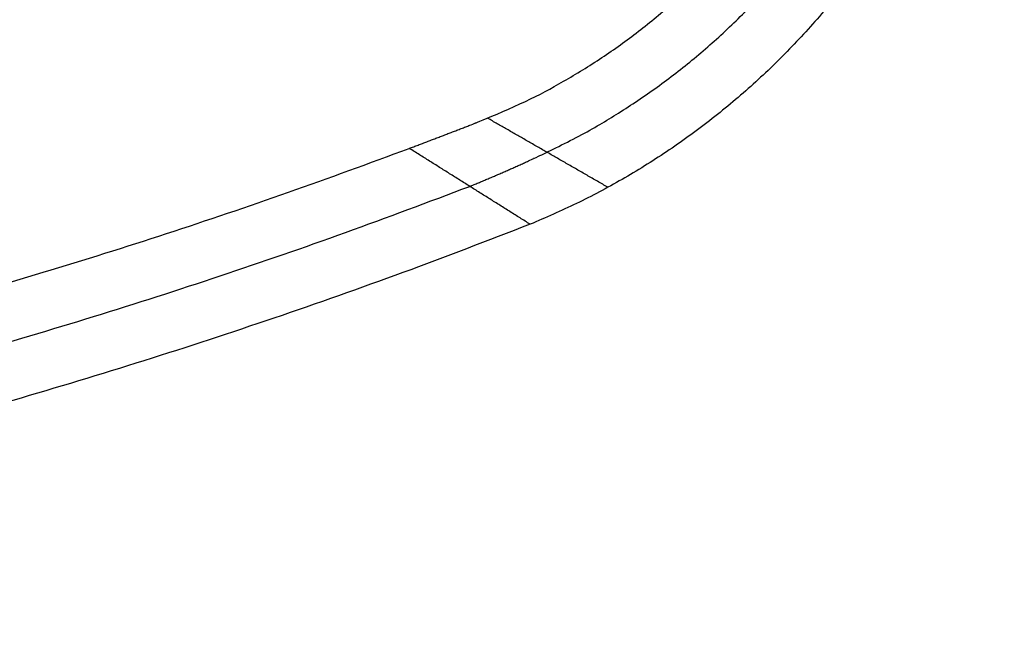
# Model space of a CAD drawing. Header units: millimetres. Extents: x 581 to 1437, y -333 to 1981.
# Tile 24 of 42: x 1204 to 1437, y 512 to 658. Entities that reach past the tile are written whole.
import ezdxf

# ---------------------------------------------------------------- set-up
doc = ezdxf.new("R2010")
doc.units = ezdxf.units.MM
doc.layers.add('Tabletop', color=7, linetype='Continuous', true_color=0xcc9900)

msp = doc.modelspace()

# ---------------------------------------------------------------- linework, layer by layer
at = {"layer": 'Tabletop'}
for points, weights, knots in [([(1347.86, 931.67, -1356.78), (1444.71, 875.24, -1356.78), (1436.84, 763.43, -1356.78), (1428.98, 651.62, -1356.78), (1325.18, 609.31, -1356.78)], [1, 0.848960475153, 1, 0.848960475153, 1], [-1504.188517, -1504.188517, -1504.188517, -1303.665963, -1303.665963, -1103.143409, -1103.143409, -1103.143409]), ([(1347.86, 931.67, -1360.78), (1444.71, 875.24, -1360.78), (1436.84, 763.43, -1360.78), (1428.98, 651.62, -1360.78), (1325.18, 609.31, -1360.78)], [1, 0.848960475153, 1, 0.848960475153, 1], [-1504.188517, -1504.188517, -1504.188517, -1303.665963, -1303.665963, -1103.143409, -1103.143409, -1103.143409]), ([(1296.61, 627.26, -1375.78), (1305.9, 630.75, -1375.78), (1315.14, 634.38, -1375.78), (1402.49, 670.09, -1375.78), (1409.83, 764.17, -1375.78)], [0.998729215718, 0.999338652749, 1, 0.850219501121, 0.997580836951], [1161.605509, 1161.605509, 1161.605509, 1184.353329, 1184.353329, 1377.153312, 1377.153312, 1377.153312]), ([(1310.9, 618.28, -1370.28), (1320.15, 622.03, -1370.32), (1329.16, 626.34, -1370.36), (1416.33, 667.65, -1370.23), (1423.35, 763.8, -1370.28)], [0.999364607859, 0.991699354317, 0.985742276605, 0.857559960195, 0.998790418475], [1161.605509, 1161.605509, 1161.605509, 1184.353329, 1184.353329, 1377.153312, 1377.153312, 1377.153312])]:
    msp.add_rational_spline(points, weights, degree=2, knots=knots, dxfattribs=at)
for points, weights, degree in [([(1436.84, 763.43, -1364.78), (1428.98, 651.62, -1364.78), (1325.18, 609.31, -1364.78)], [1, 0.848960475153, 1], 2), ([(1343.58, 618.06, -1364.78), (1333.92, 623.6, -1368.52), (1324.44, 629.04, -1372.19), (1315.14, 634.38, -1375.78)], [0.971484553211, 0.980989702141, 0.99049485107, 1], 3), ([(818.86, 538.88, -1375.78), (1065.63, 540.43, -1375.78), (1296.61, 627.26, -1375.78)], [1, 0.983809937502, 0.998729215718], 2), ([(1325.18, 609.31, -1364.78), (1315.66, 615.29, -1368.45), (1306.14, 621.27, -1372.11), (1296.61, 627.26, -1375.78)], [1, 0.999576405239, 0.999152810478, 0.998729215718], 3), ([(819.09, 525.39, -1370.28), (1073.46, 527.01, -1370.28), (1310.9, 618.28, -1370.28)], [1, 0.983482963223, 0.999364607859], 2), ([(1325.18, 609.31, -1364.78), (1081.31, 513.58, -1364.78), (819.33, 511.89, -1364.78)], [1, 0.983155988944, 1], 2), ([(1325.18, 609.31, -1356.78), (1081.31, 513.58, -1356.78), (819.33, 511.89, -1356.78)], [1, 0.983155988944, 1], 2), ([(1325.18, 609.31, -1360.78), (1081.31, 513.58, -1360.78), (819.33, 511.89, -1360.78)], [1, 0.983155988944, 1], 2)]:
    msp.add_rational_spline(points, weights, degree=degree, dxfattribs=at)
msp.add_open_spline([(1325.18, 609.31, -1364.78), (1325.18, 609.31, -1360.78), (1325.18, 609.31, -1356.78)], degree=2, dxfattribs=at)

doc.saveas('drawing.dxf')
